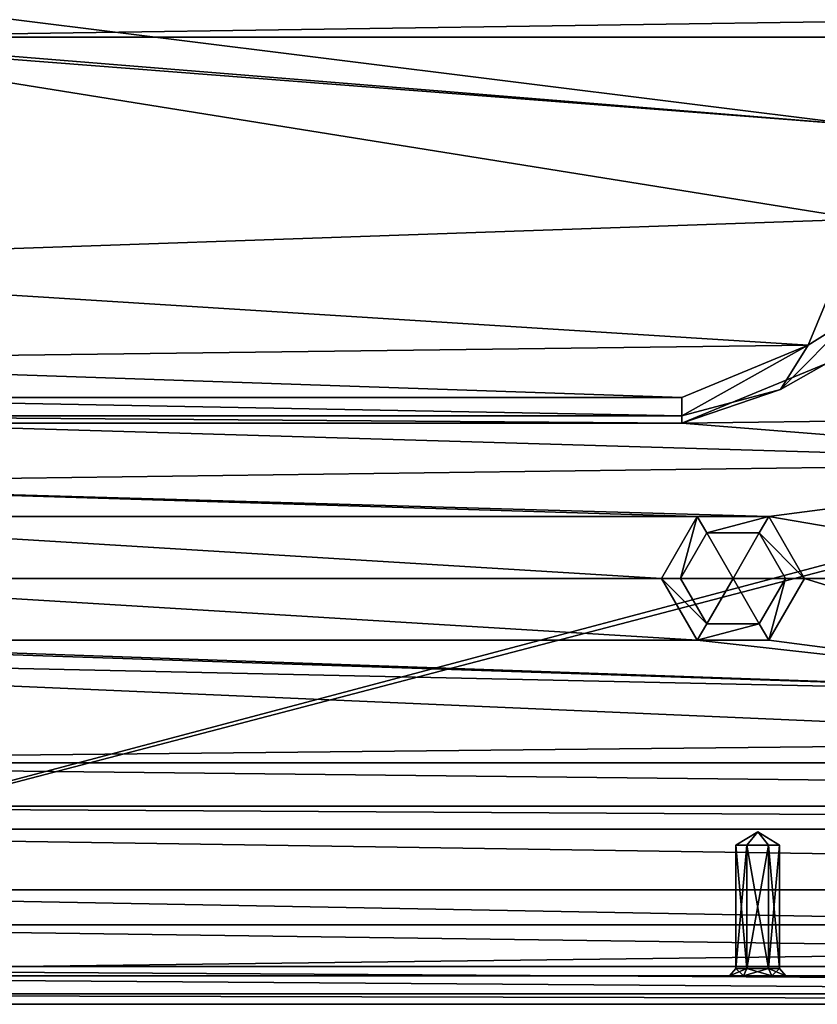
# Model space of a CAD drawing. Header units: inches. Extents: x -12.5 to 12.5, y -27.4 to 0.
# Tile 24 of 136: x -3.1 to -1.2, y -27.4 to -25. Entities that reach past the tile are written whole.
import ezdxf

# ---------------------------------------------------------------- set-up
doc = ezdxf.new("R2010")
doc.units = ezdxf.units.IN
doc.header["$LTSCALE"] = 52.148148
doc.header["$MEASUREMENT"] = 0
for name, color, linetype in [('1', 7, 'CONTINUOUS'), ('106', 7, 'CONTINUOUS'), ('111', 7, 'CONTINUOUS'), ('118', 7, 'CONTINUOUS'), ('1187', 7, 'CONTINUOUS'), ('1188', 7, 'CONTINUOUS'), ('1953', 7, 'CONTINUOUS'), ('1954', 7, 'CONTINUOUS'), ('1955', 7, 'CONTINUOUS'), ('1956', 7, 'CONTINUOUS'), ('1957', 7, 'CONTINUOUS'), ('1982', 7, 'CONTINUOUS'), ('1983', 7, 'CONTINUOUS'), ('1984', 7, 'CONTINUOUS'), ('1985', 7, 'CONTINUOUS'), ('1986', 7, 'CONTINUOUS'), ('1987', 7, 'CONTINUOUS'), ('1988', 7, 'CONTINUOUS'), ('1989', 7, 'CONTINUOUS'), ('1990', 7, 'CONTINUOUS'), ('1991', 7, 'CONTINUOUS'), ('1992', 7, 'CONTINUOUS'), ('1993', 7, 'CONTINUOUS'), ('2', 7, 'CONTINUOUS'), ('3', 7, 'CONTINUOUS'), ('31', 7, 'CONTINUOUS'), ('719', 7, 'CONTINUOUS'), ('720', 7, 'CONTINUOUS'), ('721', 7, 'CONTINUOUS'), ('722', 7, 'CONTINUOUS'), ('723', 7, 'CONTINUOUS'), ('724', 7, 'CONTINUOUS'), ('76', 7, 'CONTINUOUS'), ('9', 7, 'CONTINUOUS')]:
    doc.layers.add(name, color=color, linetype=linetype)

msp = doc.modelspace()

# ---------------------------------------------------------------- linework, layer by layer
at = {"layer": '1', "linetype": 'Continuous'}
for points in [[(3.7165, -25.0043), (3.654, -24.896), (-3.7165, -25.0043), (3.7165, -25.0043)], [(-3.7165, -25.0043), (3.654, -24.896), (-3.654, -24.896), (-3.7165, -25.0043)], [(3.8415, -25.0043), (3.7165, -25.0043), (-4.9442, -27.303), (3.8415, -25.0043)], [(3.7165, -25.0043), (-3.7165, -25.0043), (-4.9442, -27.303), (3.7165, -25.0043)], [(3.8415, -25.0043), (-4.9442, -27.303), (4.9442, -27.303), (3.8415, -25.0043)]]:
    msp.add_3dface(points, dxfattribs=at)
at = {"layer": '106', "color": 9, "linetype": 'Continuous', "true_color": 0xbfc4ba}
for points in [[(-5.0853, -26.9442, -3.07), (-4.647, -26.888, -3.07), (5.0853, -26.9442, -3.07), (-5.0853, -26.9442, -3.07)], [(-4.647, -26.888, -3.07), (4.647, -26.888, -3.07), (5.0853, -26.9442, -3.07), (-4.647, -26.888, -3.07)], [(-4.647, -27.093, -3.07), (-5.0853, -26.9442, -3.07), (4.647, -27.093, -3.07), (-4.647, -27.093, -3.07)], [(4.647, -27.093, -3.07), (-5.0853, -26.9442, -3.07), (5.0853, -26.9442, -3.07), (4.647, -27.093, -3.07)]]:
    msp.add_3dface(points, dxfattribs=at)
at = {"layer": '111', "linetype": 'Continuous'}
for points in [[(-4.647, -26.888, -3.3), (4.647, -26.888, -3.3), (-4.647, -26.888, -3.07), (-4.647, -26.888, -3.3)], [(4.647, -26.888, -3.3), (4.647, -26.888, -3.07), (-4.647, -26.888, -3.07), (4.647, -26.888, -3.3)]]:
    msp.add_3dface(points, dxfattribs=at)
at = {"layer": '118', "linetype": 'Continuous'}
for points in [[(4.647, -27.093, -3.3), (-4.647, -27.093, -3.3), (4.647, -27.093, -3.07), (4.647, -27.093, -3.3)], [(-4.647, -27.093, -3.3), (-4.647, -27.093, -3.07), (4.647, -27.093, -3.07), (-4.647, -27.093, -3.3)]]:
    msp.add_3dface(points, dxfattribs=at)
at = {"layer": '1187', "linetype": 'Continuous'}
for points in [[(-1.191, -25.759, -0.375), (-1.063, -25.45, -0.375), (-1.083, -25.6908, -0.3935), (-1.191, -25.759, -0.375)], [(-1.2592, -25.867, -0.3935), (-1.191, -25.759, -0.375), (-1.083, -25.6908, -0.3935), (-1.2592, -25.867, -0.3935)], [(-1.1464, -25.8036, -0.438), (-1.2592, -25.867, -0.3935), (-1.083, -25.6908, -0.3935), (-1.1464, -25.8036, -0.438)], [(-1.5, -25.887, -0.375), (-1.191, -25.759, -0.375), (-1.5, -25.9315, -0.3935), (-1.5, -25.887, -0.375)], [(-1.5, -25.9315, -0.3935), (-1.191, -25.759, -0.375), (-1.2592, -25.867, -0.3935), (-1.5, -25.9315, -0.3935)], [(-1.1464, -25.8036, -0.438), (-1.5, -25.95, -0.438), (-1.2592, -25.867, -0.3935), (-1.1464, -25.8036, -0.438)], [(-1.5, -25.95, -0.438), (-1.5, -25.9315, -0.3935), (-1.2592, -25.867, -0.3935), (-1.5, -25.95, -0.438)]]:
    msp.add_3dface(points, dxfattribs=at)
at = {"layer": '1188', "linetype": 'Continuous'}
for points in [[(-3.8903, -25.887, -0.375), (-1.5, -25.887, -0.375), (-1.5, -25.9315, -0.3935), (-3.8903, -25.887, -0.375)], [(-3.8903, -25.9315, -0.3935), (-3.8903, -25.887, -0.375), (-1.5, -25.9315, -0.3935), (-3.8903, -25.9315, -0.3935)], [(-1.5, -25.95, -0.438), (-3.8903, -25.95, -0.438), (-3.8903, -25.9315, -0.3935), (-1.5, -25.95, -0.438)], [(-1.5, -25.95, -0.438), (-3.8903, -25.9315, -0.3935), (-1.5, -25.9315, -0.3935), (-1.5, -25.95, -0.438)]]:
    msp.add_3dface(points, dxfattribs=at)
at = {"layer": '1953', "color": 253, "linetype": 'Continuous', "true_color": 0xaab2c4}
for points in [[(4.9442, -27.303), (-4.9442, -27.303), (3.9787, -27.303, -0.0652), (4.9442, -27.303)], [(3.9787, -27.303, -0.0652), (-4.9442, -27.303), (3.9097, -27.303, -0.0652), (3.9787, -27.303, -0.0652)], [(3.9097, -27.303, -0.0652), (-4.9442, -27.303), (1.3492, -27.303, -0.0652), (3.9097, -27.303, -0.0652)], [(1.3492, -27.303, -0.0652), (-4.9442, -27.303), (1.2802, -27.303, -0.0652), (1.3492, -27.303, -0.0652)], [(1.2802, -27.303, -0.0652), (-4.9442, -27.303), (-1.2802, -27.303, -0.0652), (1.2802, -27.303, -0.0652)], [(-4.9442, -27.303), (-1.3837, -27.303, -0.125), (-1.3492, -27.303, -0.0652), (-4.9442, -27.303)], [(-1.3837, -27.303, -0.125), (-4.9442, -27.303), (-3.9097, -27.303, -0.0652), (-1.3837, -27.303, -0.125)], [(-1.2802, -27.303, -0.0652), (-4.9442, -27.303), (-1.3492, -27.303, -0.0652), (-1.2802, -27.303, -0.0652)], [(-4.9442, -27.303, -0.25), (4.9442, -27.303, -0.25), (-3.9787, -27.303, -0.1848), (-4.9442, -27.303, -0.25)], [(-4.7371, -27.303, -0.75), (4.791, -27.303, -0.75), (-3.5375, -27.303, -0.69), (-4.7371, -27.303, -0.75)], [(1.2802, -27.303, -0.5652), (1.3492, -27.303, -0.5652), (-4.4783, -27.303, -0.5), (1.2802, -27.303, -0.5652)], [(1.3492, -27.303, -0.5652), (3.4625, -27.303, -0.56), (-4.4783, -27.303, -0.5), (1.3492, -27.303, -0.5652)], [(-1.2802, -27.303, -0.5652), (1.2802, -27.303, -0.5652), (-4.4783, -27.303, -0.5), (-1.2802, -27.303, -0.5652)], [(-1.3837, -27.303, -0.625), (-1.3492, -27.303, -0.5652), (-4.4783, -27.303, -0.5), (-1.3837, -27.303, -0.625)], [(-3.4625, -27.303, -0.56), (-1.3837, -27.303, -0.625), (-4.4783, -27.303, -0.5), (-3.4625, -27.303, -0.56)], [(-1.3492, -27.303, -0.5652), (-1.2802, -27.303, -0.5652), (-4.4783, -27.303, -0.5), (-1.3492, -27.303, -0.5652)], [(3.4625, -27.303, -0.56), (3.5375, -27.303, -0.56), (-4.4783, -27.303, -0.5), (3.4625, -27.303, -0.56)], [(-4.4783, -27.303, -0.5), (3.5375, -27.303, -0.56), (4.5321, -27.303, -0.5), (-4.4783, -27.303, -0.5)], [(-3.9787, -27.303, -0.1848), (4.9442, -27.303, -0.25), (-3.9097, -27.303, -0.1848), (-3.9787, -27.303, -0.1848)], [(4.9442, -27.303, -0.25), (-1.3492, -27.303, -0.1848), (-3.9097, -27.303, -0.1848), (4.9442, -27.303, -0.25)], [(-3.8752, -27.303, -0.125), (-1.3837, -27.303, -0.125), (-3.9097, -27.303, -0.0652), (-3.8752, -27.303, -0.125)], [(-3.9097, -27.303, -0.1848), (-1.3492, -27.303, -0.1848), (-3.8752, -27.303, -0.125), (-3.9097, -27.303, -0.1848)], [(-1.3492, -27.303, -0.1848), (-1.3837, -27.303, -0.125), (-3.8752, -27.303, -0.125), (-1.3492, -27.303, -0.1848)], [(-3.5375, -27.303, -0.69), (4.791, -27.303, -0.75), (-3.4625, -27.303, -0.69), (-3.5375, -27.303, -0.69)], [(4.791, -27.303, -0.75), (-1.3492, -27.303, -0.6848), (-3.4625, -27.303, -0.69), (4.791, -27.303, -0.75)], [(-3.425, -27.303, -0.625), (-1.3837, -27.303, -0.625), (-3.4625, -27.303, -0.56), (-3.425, -27.303, -0.625)], [(-3.4625, -27.303, -0.69), (-1.3492, -27.303, -0.6848), (-3.425, -27.303, -0.625), (-3.4625, -27.303, -0.69)], [(-1.3492, -27.303, -0.6848), (-1.3837, -27.303, -0.625), (-3.425, -27.303, -0.625), (-1.3492, -27.303, -0.6848)], [(-1.3492, -27.303, -0.1848), (4.9442, -27.303, -0.25), (-1.2802, -27.303, -0.1848), (-1.3492, -27.303, -0.1848)], [(-1.3492, -27.303, -0.6848), (4.791, -27.303, -0.75), (-1.2802, -27.303, -0.6848), (-1.3492, -27.303, -0.6848)], [(4.9442, -27.303, -0.25), (1.2802, -27.303, -0.1848), (-1.2802, -27.303, -0.1848), (4.9442, -27.303, -0.25)], [(4.791, -27.303, -0.75), (1.2802, -27.303, -0.6848), (-1.2802, -27.303, -0.6848), (4.791, -27.303, -0.75)], [(1.2457, -27.303, -0.125), (1.2802, -27.303, -0.0652), (-1.2802, -27.303, -0.0652), (1.2457, -27.303, -0.125)], [(-1.2457, -27.303, -0.125), (1.2457, -27.303, -0.125), (-1.2802, -27.303, -0.0652), (-1.2457, -27.303, -0.125)], [(-1.2802, -27.303, -0.1848), (1.2802, -27.303, -0.1848), (-1.2457, -27.303, -0.125), (-1.2802, -27.303, -0.1848)], [(1.2457, -27.303, -0.625), (1.2802, -27.303, -0.5652), (-1.2802, -27.303, -0.5652), (1.2457, -27.303, -0.625)], [(-1.2457, -27.303, -0.625), (1.2457, -27.303, -0.625), (-1.2802, -27.303, -0.5652), (-1.2457, -27.303, -0.625)], [(-1.2802, -27.303, -0.6848), (1.2802, -27.303, -0.6848), (-1.2457, -27.303, -0.625), (-1.2802, -27.303, -0.6848)], [(1.2802, -27.303, -0.1848), (1.2457, -27.303, -0.125), (-1.2457, -27.303, -0.125), (1.2802, -27.303, -0.1848)], [(1.2802, -27.303, -0.6848), (1.2457, -27.303, -0.625), (-1.2457, -27.303, -0.625), (1.2802, -27.303, -0.6848)]]:
    msp.add_3dface(points, dxfattribs=at)
at = {"layer": '1954', "linetype": 'Continuous'}
for points in [[(-4.7184, -27.373, -0.75), (4.7722, -27.373, -0.75), (-4.7371, -27.303, -0.75), (-4.7184, -27.373, -0.75)], [(4.7722, -27.373, -0.75), (4.791, -27.303, -0.75), (-4.7371, -27.303, -0.75), (4.7722, -27.373, -0.75)]]:
    msp.add_3dface(points, dxfattribs=at)
at = {"layer": '1955', "linetype": 'Continuous'}
for points in [[(4.9777, -27.178, -0.25), (-4.9777, -27.178, -0.25), (4.5656, -27.178, -0.5), (4.9777, -27.178, -0.25)], [(4.5656, -27.178, -0.5), (-4.9777, -27.178, -0.25), (-4.5118, -27.178, -0.5), (4.5656, -27.178, -0.5)]]:
    msp.add_3dface(points, dxfattribs=at)
at = {"layer": '1956', "linetype": 'Continuous'}
for points in [[(-4.4783, -27.303, -0.5), (4.5321, -27.303, -0.5), (-4.5118, -27.178, -0.5), (-4.4783, -27.303, -0.5)], [(4.5321, -27.303, -0.5), (4.5656, -27.178, -0.5), (-4.5118, -27.178, -0.5), (4.5321, -27.303, -0.5)]]:
    msp.add_3dface(points, dxfattribs=at)
at = {"layer": '1957', "linetype": 'Continuous'}
for points in [[(-4.9442, -27.303, -0.25), (-4.9777, -27.178, -0.25), (4.9777, -27.178, -0.25), (-4.9442, -27.303, -0.25)], [(-4.9442, -27.303, -0.25), (4.9777, -27.178, -0.25), (4.9442, -27.303, -0.25), (-4.9442, -27.303, -0.25)]]:
    msp.add_3dface(points, dxfattribs=at)
at = {"layer": '1982', "linetype": 'Continuous'}
for points in [[(-1.3415, -26.983, -0.1713), (-1.3147, -26.9509, -0.125), (-1.3682, -26.983, -0.125), (-1.3415, -26.983, -0.1713)], [(-1.288, -26.983, -0.1713), (-1.3147, -26.9509, -0.125), (-1.3415, -26.983, -0.1713), (-1.288, -26.983, -0.1713)], [(-1.2612, -26.983, -0.125), (-1.3147, -26.9509, -0.125), (-1.288, -26.983, -0.1713), (-1.2612, -26.983, -0.125)]]:
    msp.add_3dface(points, dxfattribs=at)
at = {"layer": '1983', "linetype": 'Continuous'}
for points in [[(-1.3415, -26.983, -0.1713), (-1.3682, -26.983, -0.125), (-1.3415, -27.2852, -0.1713), (-1.3415, -26.983, -0.1713)], [(-1.3415, -27.2852, -0.1713), (-1.3682, -26.983, -0.125), (-1.3682, -27.2852, -0.125), (-1.3415, -27.2852, -0.1713)], [(-1.288, -26.983, -0.1713), (-1.3415, -26.983, -0.1713), (-1.288, -27.2852, -0.1713), (-1.288, -26.983, -0.1713)], [(-1.288, -27.2852, -0.1713), (-1.3415, -26.983, -0.1713), (-1.3415, -27.2852, -0.1713), (-1.288, -27.2852, -0.1713)], [(-1.2612, -26.983, -0.125), (-1.288, -26.983, -0.1713), (-1.2612, -27.2852, -0.125), (-1.2612, -26.983, -0.125)], [(-1.2612, -27.2852, -0.125), (-1.288, -26.983, -0.1713), (-1.288, -27.2852, -0.1713), (-1.2612, -27.2852, -0.125)]]:
    msp.add_3dface(points, dxfattribs=at)
at = {"layer": '1984', "linetype": 'Continuous'}
for points in [[(-1.3837, -27.303, -0.125), (-1.3492, -27.303, -0.1848), (-1.3682, -27.2852, -0.125), (-1.3837, -27.303, -0.125)], [(-1.3492, -27.303, -0.1848), (-1.3415, -27.2852, -0.1713), (-1.3682, -27.2852, -0.125), (-1.3492, -27.303, -0.1848)], [(-1.3492, -27.303, -0.1848), (-1.2802, -27.303, -0.1848), (-1.3415, -27.2852, -0.1713), (-1.3492, -27.303, -0.1848)], [(-1.2802, -27.303, -0.1848), (-1.288, -27.2852, -0.1713), (-1.3415, -27.2852, -0.1713), (-1.2802, -27.303, -0.1848)], [(-1.2802, -27.303, -0.1848), (-1.2457, -27.303, -0.125), (-1.288, -27.2852, -0.1713), (-1.2802, -27.303, -0.1848)], [(-1.2457, -27.303, -0.125), (-1.2612, -27.2852, -0.125), (-1.288, -27.2852, -0.1713), (-1.2457, -27.303, -0.125)]]:
    msp.add_3dface(points, dxfattribs=at)
at = {"layer": '1985', "linetype": 'Continuous'}
for points in [[(-1.3682, -26.983, -0.125), (-1.3147, -26.9509, -0.125), (-1.3415, -26.983, -0.0787), (-1.3682, -26.983, -0.125)], [(-1.3415, -26.983, -0.0787), (-1.3147, -26.9509, -0.125), (-1.288, -26.983, -0.0787), (-1.3415, -26.983, -0.0787)], [(-1.3147, -26.9509, -0.125), (-1.2612, -26.983, -0.125), (-1.288, -26.983, -0.0787), (-1.3147, -26.9509, -0.125)]]:
    msp.add_3dface(points, dxfattribs=at)
at = {"layer": '1986', "linetype": 'Continuous'}
for points in [[(-1.3682, -27.2852, -0.125), (-1.3682, -26.983, -0.125), (-1.3415, -26.983, -0.0787), (-1.3682, -27.2852, -0.125)], [(-1.3682, -27.2852, -0.125), (-1.3415, -26.983, -0.0787), (-1.3415, -27.2852, -0.0787), (-1.3682, -27.2852, -0.125)], [(-1.3415, -26.983, -0.0787), (-1.288, -26.983, -0.0787), (-1.3415, -27.2852, -0.0787), (-1.3415, -26.983, -0.0787)], [(-1.3415, -27.2852, -0.0787), (-1.288, -26.983, -0.0787), (-1.288, -27.2852, -0.0787), (-1.3415, -27.2852, -0.0787)], [(-1.2612, -26.983, -0.125), (-1.2612, -27.2852, -0.125), (-1.288, -27.2852, -0.0787), (-1.2612, -26.983, -0.125)], [(-1.288, -26.983, -0.0787), (-1.2612, -26.983, -0.125), (-1.288, -27.2852, -0.0787), (-1.288, -26.983, -0.0787)]]:
    msp.add_3dface(points, dxfattribs=at)
at = {"layer": '1987', "linetype": 'Continuous'}
for points in [[(-1.3492, -27.303, -0.0652), (-1.3837, -27.303, -0.125), (-1.3415, -27.2852, -0.0787), (-1.3492, -27.303, -0.0652)], [(-1.3837, -27.303, -0.125), (-1.3682, -27.2852, -0.125), (-1.3415, -27.2852, -0.0787), (-1.3837, -27.303, -0.125)], [(-1.2802, -27.303, -0.0652), (-1.3492, -27.303, -0.0652), (-1.288, -27.2852, -0.0787), (-1.2802, -27.303, -0.0652)], [(-1.3492, -27.303, -0.0652), (-1.3415, -27.2852, -0.0787), (-1.288, -27.2852, -0.0787), (-1.3492, -27.303, -0.0652)], [(-1.2612, -27.2852, -0.125), (-1.2802, -27.303, -0.0652), (-1.288, -27.2852, -0.0787), (-1.2612, -27.2852, -0.125)], [(-1.2457, -27.303, -0.125), (-1.2802, -27.303, -0.0652), (-1.2612, -27.2852, -0.125), (-1.2457, -27.303, -0.125)]]:
    msp.add_3dface(points, dxfattribs=at)
at = {"layer": '1988', "linetype": 'Continuous'}
for points in [[(-1.3415, -26.983, -0.6713), (-1.3147, -26.9509, -0.625), (-1.3682, -26.983, -0.625), (-1.3415, -26.983, -0.6713)], [(-1.288, -26.983, -0.6713), (-1.3147, -26.9509, -0.625), (-1.3415, -26.983, -0.6713), (-1.288, -26.983, -0.6713)], [(-1.2612, -26.983, -0.625), (-1.3147, -26.9509, -0.625), (-1.288, -26.983, -0.6713), (-1.2612, -26.983, -0.625)]]:
    msp.add_3dface(points, dxfattribs=at)
at = {"layer": '1989', "linetype": 'Continuous'}
for points in [[(-1.3415, -26.983, -0.6713), (-1.3682, -26.983, -0.625), (-1.3415, -27.2852, -0.6713), (-1.3415, -26.983, -0.6713)], [(-1.3415, -27.2852, -0.6713), (-1.3682, -26.983, -0.625), (-1.3682, -27.2852, -0.625), (-1.3415, -27.2852, -0.6713)], [(-1.288, -26.983, -0.6713), (-1.3415, -26.983, -0.6713), (-1.288, -27.2852, -0.6713), (-1.288, -26.983, -0.6713)], [(-1.288, -27.2852, -0.6713), (-1.3415, -26.983, -0.6713), (-1.3415, -27.2852, -0.6713), (-1.288, -27.2852, -0.6713)], [(-1.2612, -26.983, -0.625), (-1.288, -26.983, -0.6713), (-1.2612, -27.2852, -0.625), (-1.2612, -26.983, -0.625)], [(-1.2612, -27.2852, -0.625), (-1.288, -26.983, -0.6713), (-1.288, -27.2852, -0.6713), (-1.2612, -27.2852, -0.625)]]:
    msp.add_3dface(points, dxfattribs=at)
at = {"layer": '1990', "linetype": 'Continuous'}
for points in [[(-1.3837, -27.303, -0.625), (-1.3492, -27.303, -0.6848), (-1.3682, -27.2852, -0.625), (-1.3837, -27.303, -0.625)], [(-1.3492, -27.303, -0.6848), (-1.3415, -27.2852, -0.6713), (-1.3682, -27.2852, -0.625), (-1.3492, -27.303, -0.6848)], [(-1.3492, -27.303, -0.6848), (-1.2802, -27.303, -0.6848), (-1.3415, -27.2852, -0.6713), (-1.3492, -27.303, -0.6848)], [(-1.2802, -27.303, -0.6848), (-1.288, -27.2852, -0.6713), (-1.3415, -27.2852, -0.6713), (-1.2802, -27.303, -0.6848)], [(-1.2802, -27.303, -0.6848), (-1.2457, -27.303, -0.625), (-1.288, -27.2852, -0.6713), (-1.2802, -27.303, -0.6848)], [(-1.2457, -27.303, -0.625), (-1.2612, -27.2852, -0.625), (-1.288, -27.2852, -0.6713), (-1.2457, -27.303, -0.625)]]:
    msp.add_3dface(points, dxfattribs=at)
at = {"layer": '1991', "linetype": 'Continuous'}
for points in [[(-1.3682, -26.983, -0.625), (-1.3147, -26.9509, -0.625), (-1.3415, -26.983, -0.5787), (-1.3682, -26.983, -0.625)], [(-1.3415, -26.983, -0.5787), (-1.3147, -26.9509, -0.625), (-1.288, -26.983, -0.5787), (-1.3415, -26.983, -0.5787)], [(-1.3147, -26.9509, -0.625), (-1.2612, -26.983, -0.625), (-1.288, -26.983, -0.5787), (-1.3147, -26.9509, -0.625)]]:
    msp.add_3dface(points, dxfattribs=at)
at = {"layer": '1992', "linetype": 'Continuous'}
for points in [[(-1.3682, -27.2852, -0.625), (-1.3682, -26.983, -0.625), (-1.3415, -26.983, -0.5787), (-1.3682, -27.2852, -0.625)], [(-1.3682, -27.2852, -0.625), (-1.3415, -26.983, -0.5787), (-1.3415, -27.2852, -0.5787), (-1.3682, -27.2852, -0.625)], [(-1.3415, -26.983, -0.5787), (-1.288, -26.983, -0.5787), (-1.3415, -27.2852, -0.5787), (-1.3415, -26.983, -0.5787)], [(-1.3415, -27.2852, -0.5787), (-1.288, -26.983, -0.5787), (-1.288, -27.2852, -0.5787), (-1.3415, -27.2852, -0.5787)], [(-1.2612, -26.983, -0.625), (-1.2612, -27.2852, -0.625), (-1.288, -27.2852, -0.5787), (-1.2612, -26.983, -0.625)], [(-1.288, -26.983, -0.5787), (-1.2612, -26.983, -0.625), (-1.288, -27.2852, -0.5787), (-1.288, -26.983, -0.5787)]]:
    msp.add_3dface(points, dxfattribs=at)
at = {"layer": '1993', "linetype": 'Continuous'}
for points in [[(-1.3492, -27.303, -0.5652), (-1.3837, -27.303, -0.625), (-1.3415, -27.2852, -0.5787), (-1.3492, -27.303, -0.5652)], [(-1.3837, -27.303, -0.625), (-1.3682, -27.2852, -0.625), (-1.3415, -27.2852, -0.5787), (-1.3837, -27.303, -0.625)], [(-1.2802, -27.303, -0.5652), (-1.3492, -27.303, -0.5652), (-1.288, -27.2852, -0.5787), (-1.2802, -27.303, -0.5652)], [(-1.3492, -27.303, -0.5652), (-1.3415, -27.2852, -0.5787), (-1.288, -27.2852, -0.5787), (-1.3492, -27.303, -0.5652)], [(-1.2612, -27.2852, -0.625), (-1.2802, -27.303, -0.5652), (-1.288, -27.2852, -0.5787), (-1.2612, -27.2852, -0.625)], [(-1.2457, -27.303, -0.625), (-1.2802, -27.303, -0.5652), (-1.2612, -27.2852, -0.625), (-1.2457, -27.303, -0.625)]]:
    msp.add_3dface(points, dxfattribs=at)
at = {"layer": '2', "linetype": 'Continuous'}
for points in [[(-1.1464, -25.8036, -3.3), (0, -25.93, -3.3), (-1.5, -25.95, -3.3), (-1.1464, -25.8036, -3.3)], [(0, -25.93, -3.3), (-0.2828, -26.0472, -3.3), (-1.5, -25.95, -3.3), (0, -25.93, -3.3)], [(-3.5542, -25.95, -3.3), (-0.2828, -26.0472, -3.3), (-4.104, -26.0973, -3.3), (-3.5542, -25.95, -3.3)], [(-1.5, -25.95, -3.3), (-0.2828, -26.0472, -3.3), (-3.5542, -25.95, -3.3), (-1.5, -25.95, -3.3)], [(-4.104, -26.0973, -3.3), (-0.2828, -26.0472, -3.3), (-1.2875, -26.1784, -3.3), (-4.104, -26.0973, -3.3)], [(-0.2828, -26.0472, -3.3), (-0.4, -26.33, -3.3), (-1.2875, -26.1784, -3.3), (-0.2828, -26.0472, -3.3)], [(-4.0375, -26.1784, -3.3), (-4.104, -26.0973, -3.3), (-1.4625, -26.1784, -3.3), (-4.0375, -26.1784, -3.3)], [(-1.4625, -26.1784, -3.3), (-4.104, -26.0973, -3.3), (-1.2875, -26.1784, -3.3), (-1.4625, -26.1784, -3.3)], [(-3.95, -26.33, -3.3), (-4.0375, -26.1784, -3.3), (-1.55, -26.33, -3.3), (-3.95, -26.33, -3.3)], [(-1.55, -26.33, -3.3), (-4.0375, -26.1784, -3.3), (-1.4625, -26.1784, -3.3), (-1.55, -26.33, -3.3)], [(-0.4, -26.33, -3.3), (-1.2, -26.33, -3.3), (-1.2875, -26.1784, -3.3), (-0.4, -26.33, -3.3)], [(-4.0375, -26.4816, -3.3), (-3.95, -26.33, -3.3), (-1.4625, -26.4816, -3.3), (-4.0375, -26.4816, -3.3)], [(-1.4625, -26.4816, -3.3), (-3.95, -26.33, -3.3), (-1.55, -26.33, -3.3), (-1.4625, -26.4816, -3.3)], [(-1.2, -26.33, -3.3), (-0.2828, -26.6128, -3.3), (-1.2875, -26.4816, -3.3), (-1.2, -26.33, -3.3)], [(-0.4, -26.33, -3.3), (-0.2828, -26.6128, -3.3), (-1.2, -26.33, -3.3), (-0.4, -26.33, -3.3)], [(-0.2828, -26.6128, -3.3), (-5.1445, -26.5063, -3.3), (-4.2125, -26.4816, -3.3), (-0.2828, -26.6128, -3.3)], [(-4.0375, -26.4816, -3.3), (-0.2828, -26.6128, -3.3), (-4.2125, -26.4816, -3.3), (-4.0375, -26.4816, -3.3)], [(-0.2828, -26.6128, -3.3), (-4.0375, -26.4816, -3.3), (-1.4625, -26.4816, -3.3), (-0.2828, -26.6128, -3.3)], [(-1.2875, -26.4816, -3.3), (-0.2828, -26.6128, -3.3), (-1.4625, -26.4816, -3.3), (-1.2875, -26.4816, -3.3)], [(-4.9605, -26.7816, -3.3), (-5.1445, -26.5063, -3.3), (0, -26.73, -3.3), (-4.9605, -26.7816, -3.3)], [(0, -26.73, -3.3), (-5.1445, -26.5063, -3.3), (-0.2828, -26.6128, -3.3), (0, -26.73, -3.3)], [(4.9605, -26.7816, -3.3), (-4.9605, -26.7816, -3.3), (0, -26.73, -3.3), (4.9605, -26.7816, -3.3)], [(-4.647, -26.888, -3.3), (-4.9605, -26.7816, -3.3), (4.647, -26.888, -3.3), (-4.647, -26.888, -3.3)], [(4.647, -26.888, -3.3), (-4.9605, -26.7816, -3.3), (4.9605, -26.7816, -3.3), (4.647, -26.888, -3.3)], [(-5.4393, -27.2804, -3.3), (-4.647, -27.093, -3.3), (5.4393, -27.2804, -3.3), (-5.4393, -27.2804, -3.3)], [(-4.647, -27.093, -3.3), (4.647, -27.093, -3.3), (5.4393, -27.2804, -3.3), (-4.647, -27.093, -3.3)], [(-5.3947, -27.3472, -3.3), (-5.4393, -27.2804, -3.3), (5.3947, -27.3472, -3.3), (-5.3947, -27.3472, -3.3)], [(5.3947, -27.3472, -3.3), (-5.4393, -27.2804, -3.3), (5.4393, -27.2804, -3.3), (5.3947, -27.3472, -3.3)], [(-5.3186, -27.373, -3.3), (-5.3947, -27.3472, -3.3), (5.3186, -27.373, -3.3), (-5.3186, -27.373, -3.3)], [(5.3186, -27.373, -3.3), (-5.3947, -27.3472, -3.3), (5.3947, -27.3472, -3.3), (5.3186, -27.373, -3.3)]]:
    msp.add_3dface(points, dxfattribs=at)
at = {"layer": '3', "linetype": 'Continuous'}
for points in [[(-5.3186, -27.373, -3.3), (5.3186, -27.373, -3.3), (-5.3186, -27.373, -2.782), (-5.3186, -27.373, -3.3)], [(-5.3186, -27.373, -2.782), (5.3186, -27.373, -3.3), (-4.7726, -27.373, -2.782), (-5.3186, -27.373, -2.782)], [(5.3186, -27.373, -3.3), (-3.5, -27.373, -1.75), (-4.7726, -27.373, -2.482), (5.3186, -27.373, -3.3)], [(-4.7726, -27.373, -2.782), (5.3186, -27.373, -3.3), (-4.7726, -27.373, -2.482), (-4.7726, -27.373, -2.782)], [(3.25, -27.373, -1.5), (3.3232, -27.373, -1.3232), (-4.7184, -27.373, -0.75), (3.25, -27.373, -1.5)], [(-3.5, -27.373, -1.25), (3.25, -27.373, -1.5), (-4.7184, -27.373, -0.75), (-3.5, -27.373, -1.25)], [(3.3232, -27.373, -1.3232), (3.5, -27.373, -1.25), (-4.7184, -27.373, -0.75), (3.3232, -27.373, -1.3232)], [(-4.7184, -27.373, -0.75), (3.5, -27.373, -1.25), (4.7722, -27.373, -0.75), (-4.7184, -27.373, -0.75)], [(-3.5, -27.373, -1.75), (5.3186, -27.373, -3.3), (-3.3232, -27.373, -1.6768), (-3.5, -27.373, -1.75)], [(-3.3232, -27.373, -1.3232), (3.25, -27.373, -1.5), (-3.5, -27.373, -1.25), (-3.3232, -27.373, -1.3232)], [(5.3186, -27.373, -3.3), (-3.25, -27.373, -1.5), (-3.3232, -27.373, -1.6768), (5.3186, -27.373, -3.3)], [(-3.25, -27.373, -1.5), (3.25, -27.373, -1.5), (-3.3232, -27.373, -1.3232), (-3.25, -27.373, -1.5)], [(5.3186, -27.373, -3.3), (3.3232, -27.373, -1.6768), (-3.25, -27.373, -1.5), (5.3186, -27.373, -3.3)], [(3.3232, -27.373, -1.6768), (3.25, -27.373, -1.5), (-3.25, -27.373, -1.5), (3.3232, -27.373, -1.6768)]]:
    msp.add_3dface(points, dxfattribs=at)
at = {"layer": '31', "linetype": 'Continuous'}
for points in [[(-3.8903, -25.95, -0.438), (-1.5, -25.95, -3.3), (-3.5542, -25.95, -1.7), (-3.8903, -25.95, -0.438)], [(-1.5, -25.95, -3.3), (-3.8903, -25.95, -0.438), (-1.5, -25.95, -0.438), (-1.5, -25.95, -3.3)], [(-1.5, -25.95, -3.3), (-3.5542, -25.95, -3.3), (-3.5542, -25.95, -1.7), (-1.5, -25.95, -3.3)]]:
    msp.add_3dface(points, dxfattribs=at)
at = {"layer": '719', "linetype": 'Continuous'}
for points in [[(-1.5035, -26.33, -2.4), (-1.375, -26.33, -2.3228), (-1.4392, -26.4413, -2.4), (-1.5035, -26.33, -2.4)], [(-1.4392, -26.4413, -2.4), (-1.375, -26.33, -2.3228), (-1.3108, -26.4413, -2.4), (-1.4392, -26.4413, -2.4)], [(-1.3108, -26.4413, -2.4), (-1.375, -26.33, -2.3228), (-1.2465, -26.33, -2.4), (-1.3108, -26.4413, -2.4)]]:
    msp.add_3dface(points, dxfattribs=at)
at = {"layer": '720', "linetype": 'Continuous'}
for points in [[(-1.5035, -26.33, -2.4), (-1.4392, -26.4413, -2.4), (-1.5035, -26.33, -3.2465), (-1.5035, -26.33, -2.4)], [(-1.5035, -26.33, -3.2465), (-1.4392, -26.4413, -2.4), (-1.4392, -26.4413, -3.2465), (-1.5035, -26.33, -3.2465)], [(-1.3108, -26.4413, -2.4), (-1.2465, -26.33, -2.4), (-1.3108, -26.4413, -3.2465), (-1.3108, -26.4413, -2.4)], [(-1.3108, -26.4413, -3.2465), (-1.2465, -26.33, -2.4), (-1.2465, -26.33, -3.2465), (-1.3108, -26.4413, -3.2465)], [(-1.4392, -26.4413, -2.4), (-1.3108, -26.4413, -2.4), (-1.4392, -26.4413, -3.2465), (-1.4392, -26.4413, -2.4)], [(-1.4392, -26.4413, -3.2465), (-1.3108, -26.4413, -2.4), (-1.3108, -26.4413, -3.2465), (-1.4392, -26.4413, -3.2465)]]:
    msp.add_3dface(points, dxfattribs=at)
at = {"layer": '721', "linetype": 'Continuous'}
for points in [[(-1.4625, -26.4816, -3.3), (-1.55, -26.33, -3.3), (-1.4392, -26.4413, -3.2465), (-1.4625, -26.4816, -3.3)], [(-1.55, -26.33, -3.3), (-1.5035, -26.33, -3.2465), (-1.4392, -26.4413, -3.2465), (-1.55, -26.33, -3.3)], [(-1.2875, -26.4816, -3.3), (-1.3108, -26.4413, -3.2465), (-1.2465, -26.33, -3.2465), (-1.2875, -26.4816, -3.3)], [(-1.2, -26.33, -3.3), (-1.2875, -26.4816, -3.3), (-1.2465, -26.33, -3.2465), (-1.2, -26.33, -3.3)], [(-1.2875, -26.4816, -3.3), (-1.4625, -26.4816, -3.3), (-1.3108, -26.4413, -3.2465), (-1.2875, -26.4816, -3.3)], [(-1.4625, -26.4816, -3.3), (-1.4392, -26.4413, -3.2465), (-1.3108, -26.4413, -3.2465), (-1.4625, -26.4816, -3.3)]]:
    msp.add_3dface(points, dxfattribs=at)
at = {"layer": '722', "linetype": 'Continuous'}
for points in [[(-1.375, -26.33, -2.3228), (-1.5035, -26.33, -2.4), (-1.4392, -26.2187, -2.4), (-1.375, -26.33, -2.3228)], [(-1.3108, -26.2187, -2.4), (-1.375, -26.33, -2.3228), (-1.4392, -26.2187, -2.4), (-1.3108, -26.2187, -2.4)], [(-1.2465, -26.33, -2.4), (-1.375, -26.33, -2.3228), (-1.3108, -26.2187, -2.4), (-1.2465, -26.33, -2.4)]]:
    msp.add_3dface(points, dxfattribs=at)
at = {"layer": '723', "linetype": 'Continuous'}
for points in [[(-1.5035, -26.33, -2.4), (-1.5035, -26.33, -3.2465), (-1.4392, -26.2187, -3.2465), (-1.5035, -26.33, -2.4)], [(-1.4392, -26.2187, -2.4), (-1.5035, -26.33, -2.4), (-1.4392, -26.2187, -3.2465), (-1.4392, -26.2187, -2.4)], [(-1.3108, -26.2187, -2.4), (-1.4392, -26.2187, -2.4), (-1.3108, -26.2187, -3.2465), (-1.3108, -26.2187, -2.4)], [(-1.3108, -26.2187, -3.2465), (-1.4392, -26.2187, -2.4), (-1.4392, -26.2187, -3.2465), (-1.3108, -26.2187, -3.2465)], [(-1.2465, -26.33, -3.2465), (-1.2465, -26.33, -2.4), (-1.3108, -26.2187, -2.4), (-1.2465, -26.33, -3.2465)], [(-1.2465, -26.33, -3.2465), (-1.3108, -26.2187, -2.4), (-1.3108, -26.2187, -3.2465), (-1.2465, -26.33, -3.2465)]]:
    msp.add_3dface(points, dxfattribs=at)
at = {"layer": '724', "linetype": 'Continuous'}
for points in [[(-1.55, -26.33, -3.3), (-1.4625, -26.1784, -3.3), (-1.5035, -26.33, -3.2465), (-1.55, -26.33, -3.3)], [(-1.5035, -26.33, -3.2465), (-1.4625, -26.1784, -3.3), (-1.4392, -26.2187, -3.2465), (-1.5035, -26.33, -3.2465)], [(-1.4625, -26.1784, -3.3), (-1.2875, -26.1784, -3.3), (-1.4392, -26.2187, -3.2465), (-1.4625, -26.1784, -3.3)], [(-1.2875, -26.1784, -3.3), (-1.3108, -26.2187, -3.2465), (-1.4392, -26.2187, -3.2465), (-1.2875, -26.1784, -3.3)], [(-1.2875, -26.1784, -3.3), (-1.2, -26.33, -3.3), (-1.3108, -26.2187, -3.2465), (-1.2875, -26.1784, -3.3)], [(-1.2, -26.33, -3.3), (-1.2465, -26.33, -3.2465), (-1.3108, -26.2187, -3.2465), (-1.2, -26.33, -3.3)]]:
    msp.add_3dface(points, dxfattribs=at)
at = {"layer": '76', "linetype": 'Continuous'}
for points in [[(-1.1464, -25.8036, -3.3), (-1.5, -25.95, -3.3), (-1.1464, -25.8036, -0.438), (-1.1464, -25.8036, -3.3)], [(-1.5, -25.95, -3.3), (-1.5, -25.95, -0.438), (-1.1464, -25.8036, -0.438), (-1.5, -25.95, -3.3)]]:
    msp.add_3dface(points, dxfattribs=at)
at = {"layer": '9', "linetype": 'Continuous'}
for points in [[(-1.063, -25.22, -0.375), (-3.654, -24.896, -0.375), (-0.8981, -24.8219, -0.375), (-1.063, -25.22, -0.375)], [(-3.7165, -25.0043, -0.375), (-3.654, -24.896, -0.375), (-1.063, -25.22, -0.375), (-3.7165, -25.0043, -0.375)], [(-4.3124, -25.5631, -0.375), (-3.8415, -25.0043, -0.375), (-1.063, -25.45, -0.375), (-4.3124, -25.5631, -0.375)], [(-3.8415, -25.0043, -0.375), (-3.7165, -25.0043, -0.375), (-1.063, -25.22, -0.375), (-3.8415, -25.0043, -0.375)], [(-1.063, -25.45, -0.375), (-3.8415, -25.0043, -0.375), (-1.063, -25.22, -0.375), (-1.063, -25.45, -0.375)], [(-1.191, -25.759, -0.375), (-4.3124, -25.5631, -0.375), (-1.063, -25.45, -0.375), (-1.191, -25.759, -0.375)], [(-4.1563, -25.7967, -0.375), (-4.3124, -25.5631, -0.375), (-1.191, -25.759, -0.375), (-4.1563, -25.7967, -0.375)], [(-1.5, -25.887, -0.375), (-4.1563, -25.7967, -0.375), (-1.191, -25.759, -0.375), (-1.5, -25.887, -0.375)], [(-3.8903, -25.887, -0.375), (-4.1563, -25.7967, -0.375), (-1.5, -25.887, -0.375), (-3.8903, -25.887, -0.375)]]:
    msp.add_3dface(points, dxfattribs=at)

doc.saveas('drawing.dxf')
